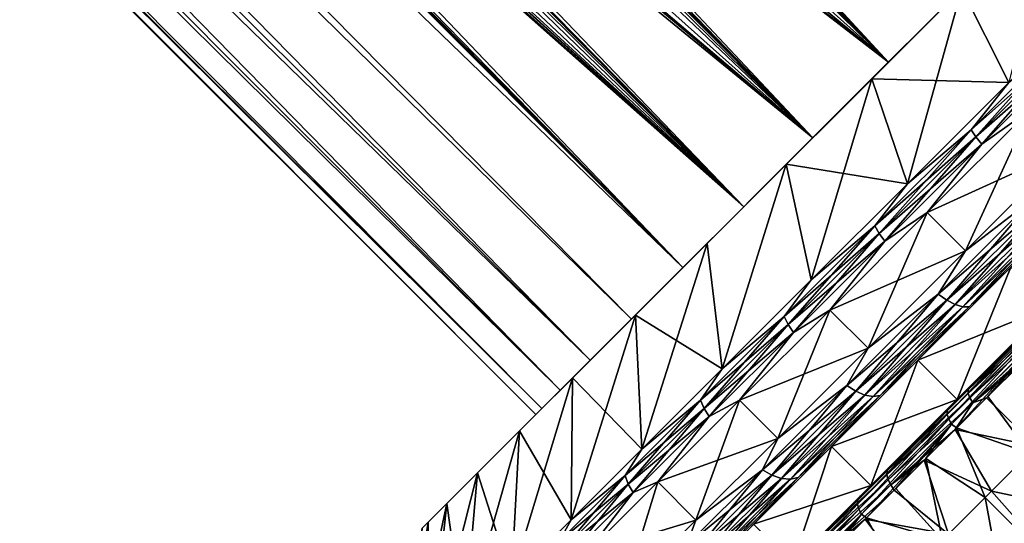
# Model space of a CAD drawing. Header units: metres. Extents: x -42 to 163, y -93 to 90.
# Tile 60 of 232: x 39.82 to 54.49, y -48.94 to -41.43. Entities that reach past the tile are written whole.
import ezdxf

# ---------------------------------------------------------------- set-up
doc = ezdxf.new("R2010")
doc.units = ezdxf.units.M
doc.layers.add('solid_500770_SW0001', color=7, linetype='CONTINUOUS')

msp = doc.modelspace()

# ---------------------------------------------------------------- linework, layer by layer
at = {"layer": 'solid_500770_SW0001'}
for points in [[(52.761547, -42.067799, -11.714679), (17.65856, -5.979468, -12.018324), (17.791296, -5.035288, -12.296576)], [(53.967102, -40.862244, -12.37532), (52.761547, -42.067799, -11.714679), (17.791296, -5.035288, -12.296576)], [(52.761547, -42.067799, -11.714679), (17.530245, -6.890572, -11.696586), (17.65856, -5.979468, -12.018324)], [(51.633751, -43.195599, -10.820447), (17.407103, -7.765442, -11.334347), (17.530245, -6.890572, -11.696586)], [(52.761547, -42.067799, -11.714679), (51.633751, -43.195599, -10.820447), (17.530245, -6.890572, -11.696586)], [(51.633751, -43.195599, -10.820447), (17.289606, -8.601012, -10.934836), (17.407103, -7.765442, -11.334347)], [(51.633751, -43.195599, -10.820447), (17.177889, -9.394261, -10.501533), (17.289606, -8.601012, -10.934836)], [(50.606339, -44.223011, -9.710581), (17.072445, -10.143663, -10.037726), (17.177889, -9.394261, -10.501533)], [(51.633751, -43.195599, -10.820447), (50.606339, -44.223011, -9.710581), (17.177889, -9.394261, -10.501533)], [(50.606339, -44.223011, -9.710581), (16.973396, -10.847627, -9.546817), (17.072445, -10.143663, -10.037726)], [(49.699722, -45.129623, -8.407207), (16.880825, -11.505233, -9.032024), (16.973396, -10.847627, -9.546817)], [(50.606339, -44.223011, -9.710581), (49.699722, -45.129623, -8.407207), (16.973396, -10.847627, -9.546817)], [(49.699722, -45.129623, -8.407207), (16.79487, -12.116113, -8.49642), (16.880825, -11.505233, -9.032024)], [(49.699722, -45.129623, -8.407207), (16.642687, -13.197508, -7.374191), (16.79487, -12.116113, -8.49642)], [(49.699657, -45.129688, 8.4071), (16.794886, -12.116011, 8.496514), (16.6427, -13.197419, 7.374295)], [(49.699657, -45.129688, 8.4071), (35.635506, -30.935335, 8.513803), (16.794886, -12.116011, 8.496514)], [(48.931927, -45.897423, -6.93625), (16.516392, -14.094997, -6.200139), (16.642687, -13.197508, -7.374191)], [(48.931873, -45.897476, 6.936131), (16.6427, -13.197419, 7.374295), (16.516403, -14.094914, 6.200261)], [(49.699722, -45.129623, -8.407207), (48.931927, -45.897423, -6.93625), (16.642687, -13.197508, -7.374191)], [(48.931873, -45.897476, 6.936131), (49.699657, -45.129688, 8.4071), (16.6427, -13.197419, 7.374295)], [(48.318233, -46.511116, -5.326939), (16.415119, -14.814549, -4.990705), (16.516392, -14.094997, -6.200139)], [(48.318192, -46.511158, 5.32681), (16.516403, -14.094914, 6.200261), (16.415131, -14.814468, 4.99086)], [(48.931927, -45.897423, -6.93625), (48.318233, -46.511116, -5.326939), (16.516392, -14.094997, -6.200139)], [(48.318192, -46.511158, 5.32681), (48.931873, -45.897476, 6.936131), (16.516403, -14.094914, 6.200261)], [(47.870903, -46.958447, -3.611315), (16.337788, -15.364034, -3.757375), (16.415119, -14.814549, -4.990705)], [(48.318192, -46.511158, 5.32681), (16.415131, -14.814468, 4.99086), (16.337799, -15.363949, 3.757596)], [(48.318233, -46.511116, -5.326939), (47.870903, -46.958447, -3.611315), (16.415119, -14.814549, -4.990705)], [(47.870903, -46.958447, -3.611315), (16.28339, -15.750718, -2.508), (16.337788, -15.364034, -3.757375)], [(47.870872, -46.958473, 3.611179), (16.337799, -15.363949, 3.757596), (16.2834, -15.750665, 2.508222)], [(47.870872, -46.958473, 3.611179), (48.318192, -46.511158, 5.32681), (16.337799, -15.363949, 3.757596)], [(47.598915, -47.230434, -1.823827), (16.251156, -15.979367, -1.252469), (16.28339, -15.750718, -2.508)], [(47.598904, -47.230446, 1.823686), (16.2834, -15.750665, 2.508222), (16.25116, -15.979352, 1.252599)], [(47.870903, -46.958447, -3.611315), (47.598915, -47.230434, -1.823827), (16.28339, -15.750718, -2.508)], [(47.598904, -47.230446, 1.823686), (47.870872, -46.958473, 3.611179), (16.2834, -15.750665, 2.508222)], [(47.598904, -47.230446, 1.823686), (16.25116, -15.979352, 1.252599), (16.240602, -16.054668)], [(47.507648, -47.321697, -0.000071), (16.240602, -16.054668), (16.251156, -15.979367, -1.252469)], [(47.598915, -47.230434, -1.823827), (47.507648, -47.321697, -0.000071), (16.251156, -15.979367, -1.252469)], [(47.507648, -47.321697, -0.000071), (47.598904, -47.230446, 1.823686), (16.240602, -16.054668)], [(49.699657, -45.129688, 8.4071), (36.563652, -31.788532, 8.574167), (35.635506, -30.935335, 8.513803)], [(50.606262, -44.223087, 9.710487), (37.063004, -32.19381, 8.648876), (36.563652, -31.788532, 8.574167)], [(49.699657, -45.129688, 8.4071), (50.606262, -44.223087, 9.710487), (36.563652, -31.788532, 8.574167)], [(50.606262, -44.223087, 9.710487), (37.591923, -32.586025, 8.755404), (37.063004, -32.19381, 8.648876)], [(50.606262, -44.223087, 9.710487), (38.152737, -32.964138, 8.894146), (37.591923, -32.586025, 8.755404)], [(62.090893, -32.738457, 13.291278), (56.514145, -38.315201, 12.94824), (51.238457, -43.590893, 13.291278)], [(62.090893, -32.738457, -13.291278), (51.238457, -43.590893, -13.291278), (56.514248, -38.315102, -12.948243)], [(62.090893, -32.738457, 13.291278), (51.238457, -43.590893, 13.291278), (52.511765, -42.317585, 14.179289)], [(62.090893, -32.738457, -13.291278), (60.817585, -34.011765, -14.179289), (51.238457, -43.590893, -13.291278)], [(62.090893, -32.738457, 13.291278), (52.511765, -42.317585, 14.179289), (60.817585, -34.011765, 14.179289)], [(50.606262, -44.223087, 9.710487), (38.300816, -33.058044, 8.934509), (38.152737, -32.964138, 8.894146)], [(50.606262, -44.223087, 9.710487), (38.747818, -33.326962, 9.064793), (38.300816, -33.058044, 8.934509)], [(50.606262, -44.223087, 9.710487), (39.378914, -33.670376, 9.267781), (38.747818, -33.326962, 9.064793)], [(50.606262, -44.223087, 9.710487), (40.042343, -33.988827, 9.499739), (39.378914, -33.670376, 9.267781)], [(50.606262, -44.223087, 9.710487), (40.735508, -34.276825, 9.757346), (40.042343, -33.988827, 9.499739)], [(60.817585, -34.011765, -14.179289), (52.511765, -42.317585, -14.179289), (51.238457, -43.590893, -13.291278)], [(60.817585, -34.011765, 14.179289), (52.511765, -42.317585, 14.179289), (53.855896, -40.97345, 14.824533)], [(60.817585, -34.011765, -14.179289), (59.47345, -35.355896, -14.824533), (52.511765, -42.317585, -14.179289)], [(51.633667, -43.195683, 10.820369), (41.215527, -34.450577, 9.942173), (40.735508, -34.276825, 9.757346)], [(50.606262, -44.223087, 9.710487), (51.633667, -43.195683, 10.820369), (40.735508, -34.276825, 9.757346)], [(51.633667, -43.195683, 10.820369), (41.448624, -34.527473, 10.033326), (41.215527, -34.450577, 9.942173)], [(51.633667, -43.195683, 10.820369), (42.174744, -34.73674, 10.320786), (41.448624, -34.527473, 10.033326)], [(51.633667, -43.195683, 10.820369), (42.903385, -34.899677, 10.612089), (42.174744, -34.73674, 10.320786)], [(51.633667, -43.195683, 10.820369), (43.62048, -35.015232, 10.897222), (42.903385, -34.899677, 10.612089)], [(52.761459, -42.06789, 11.714619), (43.816593, -35.038742, 10.974625), (43.62048, -35.015232, 10.897222)], [(51.633667, -43.195683, 10.820369), (52.761459, -42.06789, 11.714619), (43.62048, -35.015232, 10.897222)], [(52.761459, -42.06789, 11.714619), (44.321102, -35.083824, 11.171548), (43.816593, -35.038742, 10.974625)], [(52.761459, -42.06789, 11.714619), (46.265793, -35.033924, 11.886533), (45.647171, -35.089897, 11.668721)], [(52.761459, -42.06789, 11.714619), (53.967007, -40.862339, 12.375278), (46.265793, -35.033924, 11.886533)], [(52.761459, -42.06789, 11.714619), (44.998116, -35.107388, 11.429904), (44.321102, -35.083824, 11.171548)], [(52.761459, -42.06789, 11.714619), (45.647171, -35.089897, 11.668721), (44.998116, -35.107388, 11.429904)], [(59.47345, -35.355896, -14.824533), (53.855896, -40.97345, -14.824533), (52.511765, -42.317585, -14.179289)], [(50.058109, -44.77124, -12.175879), (55.226353, -39.602997, -12.78924), (56.514248, -38.315102, -12.948243)], [(51.238457, -43.590893, -13.291278), (50.058109, -44.77124, -12.175879), (56.514248, -38.315102, -12.948243)], [(51.238457, -43.590893, 13.291278), (56.514145, -38.315201, 12.94824), (55.226254, -39.603096, 12.789218)], [(50.058109, -44.77124, -12.175879), (53.967102, -40.862244, -12.37532), (55.226353, -39.602997, -12.78924)], [(51.238457, -43.590893, 13.291278), (55.226254, -39.603096, 12.789218), (53.967007, -40.862339, 12.375278)], [(54.554085, -42.368893, -16.664509), (53.855896, -40.97345, -14.824533), (55.248039, -39.58131, -15.216167)], [(50.058109, -44.77124, -12.175879), (52.761547, -42.067799, -11.714679), (53.967102, -40.862244, -12.37532)], [(50.058109, -44.77124, 12.175879), (53.967007, -40.862339, 12.375278), (52.761459, -42.06789, 11.714619)], [(51.238457, -43.590893, 13.291278), (53.967007, -40.862339, 12.375278), (50.058109, -44.77124, 12.175879)], [(54.554085, -42.368893, 16.664509), (56.119164, -40.803814, 17.104773), (53.855896, -40.97345, 14.824533)], [(54.554085, -42.368893, 16.664509), (53.855896, -40.97345, 14.824533), (52.511765, -42.317585, 14.179289)], [(53.04303, -43.879948, -15.939111), (52.511765, -42.317585, -14.179289), (53.855896, -40.97345, -14.824533)], [(54.554085, -42.368893, -16.664509), (53.04303, -43.879948, -15.939111), (53.855896, -40.97345, -14.824533)], [(53.991512, -43.077091, 16.508127), (55.484432, -41.584167, 17.05022), (54.554085, -42.368893, 16.664509)], [(55.484432, -41.584167, -17.05022), (53.991512, -43.077091, -16.508127), (54.554085, -42.368893, -16.664509)], [(55.561874, -41.682705, 17.128424), (55.484432, -41.584167, 17.05022), (53.991512, -43.077091, 16.508127)], [(54.062103, -43.182476, -16.583845), (53.991512, -43.077091, -16.508127), (55.484432, -41.584167, -17.05022)], [(55.561874, -41.682705, -17.128424), (54.062103, -43.182476, -16.583845), (55.484432, -41.584167, -17.05022)], [(54.062103, -43.182476, 16.583845), (55.561874, -41.682705, 17.128424), (53.991512, -43.077091, 16.508127)], [(55.653748, -41.787685, 17.177008), (55.561874, -41.682705, 17.128424), (54.062103, -43.182476, 16.583845)], [(54.149723, -43.291714, -16.630884), (54.062103, -43.182476, -16.583845), (55.561874, -41.682705, -17.128424)], [(54.149723, -43.291714, 16.630884), (55.653748, -41.787685, 17.177008), (54.062103, -43.182476, 16.583845)], [(55.653748, -41.787685, -17.177008), (54.149723, -43.291714, -16.630884), (55.561874, -41.682705, -17.128424)], [(54.149723, -43.291714, 16.630884), (54.871033, -42.77776, 16.907084), (55.653748, -41.787685, 17.177008)], [(55.653748, -41.787685, -17.177008), (54.871033, -42.77776, -16.907084), (54.149723, -43.291714, -16.630884)], [(48.990959, -45.83839, -10.852355), (51.633751, -43.195599, -10.820447), (52.761547, -42.067799, -11.714679)], [(50.058109, -44.77124, -12.175879), (48.990959, -45.83839, -10.852355), (52.761547, -42.067799, -11.714679)], [(48.990959, -45.83839, 10.852355), (52.761459, -42.06789, 11.714619), (51.633667, -43.195683, 10.820369)], [(50.058109, -44.77124, 12.175879), (52.761459, -42.06789, 11.714619), (48.990959, -45.83839, 10.852355)], [(53.04303, -43.879948, 15.939111), (52.511765, -42.317585, 14.179289), (51.238457, -43.590893, 13.291278)], [(51.611855, -45.311123, -14.940989), (51.238457, -43.590893, -13.291278), (52.511765, -42.317585, -14.179289)], [(53.04303, -43.879948, -15.939111), (51.611855, -45.311123, -14.940989), (52.511765, -42.317585, -14.179289)], [(53.04303, -43.879948, 15.939111), (54.554085, -42.368893, 16.664509), (52.511765, -42.317585, 14.179289)], [(53.991512, -43.077091, 16.508127), (54.554085, -42.368893, 16.664509), (53.04303, -43.879948, 15.939111)], [(53.991512, -43.077091, -16.508127), (53.04303, -43.879948, -15.939111), (54.554085, -42.368893, -16.664509)], [(55.441628, -43.348354, 16.907084), (54.871033, -42.77776, 16.907084), (53.337982, -44.31081, 16.171125)], [(54.149723, -43.291714, 16.630884), (53.337982, -44.31081, 16.171125), (54.871033, -42.77776, 16.907084)], [(53.908577, -44.881405, -16.171125), (53.337982, -44.31081, -16.171125), (54.871033, -42.77776, -16.907084)], [(54.149723, -43.291714, -16.630884), (54.871033, -42.77776, -16.907084), (53.337982, -44.31081, -16.171125)], [(55.441628, -43.348354, -16.907084), (53.908577, -44.881405, -16.171125), (54.871033, -42.77776, -16.907084)], [(52.558403, -44.510201, 15.705692), (53.991512, -43.077091, 16.508127), (53.04303, -43.879948, 15.939111)], [(53.991512, -43.077091, -16.508127), (52.558403, -44.510201, -15.705692), (53.04303, -43.879948, -15.939111)], [(54.062103, -43.182476, 16.583845), (53.991512, -43.077091, 16.508127), (52.558403, -44.510201, 15.705692)], [(52.622421, -44.622158, -15.777728), (52.558403, -44.510201, -15.705692), (53.991512, -43.077091, -16.508127)], [(54.062103, -43.182476, -16.583845), (52.622421, -44.622158, -15.777728), (53.991512, -43.077091, -16.508127)], [(48.054974, -46.774376, -9.343008), (50.606339, -44.223011, -9.710581), (51.633751, -43.195599, -10.820447)], [(48.990959, -45.83839, -10.852355), (48.054974, -46.774376, -9.343008), (51.633751, -43.195599, -10.820447)], [(48.990959, -45.83839, 10.852355), (51.633667, -43.195683, 10.820369), (50.606262, -44.223087, 9.710487)], [(52.622421, -44.622158, 15.777728), (54.062103, -43.182476, 16.583845), (52.558403, -44.510201, 15.705692)], [(54.149723, -43.291714, 16.630884), (54.062103, -43.182476, 16.583845), (52.622421, -44.622158, 15.777728)], [(52.705959, -44.735477, -15.822482), (52.622421, -44.622158, -15.777728), (54.062103, -43.182476, -16.583845)], [(54.149723, -43.291714, -16.630884), (52.705959, -44.735477, -15.822482), (54.062103, -43.182476, -16.583845)], [(52.705959, -44.735477, 15.822482), (54.149723, -43.291714, 16.630884), (52.622421, -44.622158, 15.777728)], [(52.705959, -44.735477, 15.822482), (53.337982, -44.31081, 16.171125), (54.149723, -43.291714, 16.630884)], [(54.149723, -43.291714, -16.630884), (53.337982, -44.31081, -16.171125), (52.705959, -44.735477, -15.822482)], [(53.908577, -44.881405, 16.171125), (55.441628, -43.348354, 16.907084), (53.337982, -44.31081, 16.171125)], [(54.94363, -44.08334, 16.625921), (55.441628, -43.348354, 16.907084), (53.908577, -44.881405, 16.171125)], [(54.94363, -44.08334, -16.625921), (53.908577, -44.881405, -16.171125), (55.441628, -43.348354, -16.907084)], [(50.285046, -46.637932, 13.687224), (51.238457, -43.590893, 13.291278), (50.058109, -44.77124, 12.175879)], [(50.285046, -46.637932, -13.687224), (50.058109, -44.77124, -12.175879), (51.238457, -43.590893, -13.291278)], [(50.285046, -46.637932, 13.687224), (51.611855, -45.311123, 14.940989), (51.238457, -43.590893, 13.291278)], [(51.611855, -45.311123, -14.940989), (50.285046, -46.637932, -13.687224), (51.238457, -43.590893, -13.291278)], [(51.611855, -45.311123, 14.940989), (53.04303, -43.879948, 15.939111), (51.238457, -43.590893, 13.291278)], [(52.558403, -44.510201, 15.705692), (53.04303, -43.879948, 15.939111), (51.611855, -45.311123, 14.940989)], [(52.558403, -44.510201, -15.705692), (51.611855, -45.311123, -14.940989), (53.04303, -43.879948, -15.939111)], [(53.500298, -45.526672, 15.81776), (54.94363, -44.08334, 16.625921), (53.908577, -44.881405, 16.171125)], [(54.94363, -44.08334, -16.625921), (53.500298, -45.526672, -15.81776), (53.908577, -44.881405, -16.171125)], [(55.068806, -44.180172, 16.56424), (54.94363, -44.08334, 16.625921), (53.500298, -45.526672, 15.81776)], [(53.630825, -45.618153, -15.759075), (53.500298, -45.526672, -15.81776), (54.94363, -44.08334, -16.625921)], [(55.068806, -44.180172, -16.56424), (53.630825, -45.618153, -15.759075), (54.94363, -44.08334, -16.625921)], [(48.054974, -46.774376, -9.343008), (49.699722, -45.129623, -8.407207), (50.606339, -44.223011, -9.710581)], [(48.054974, -46.774376, 9.343008), (50.606262, -44.223087, 9.710487), (49.699657, -45.129688, 8.4071)], [(48.990959, -45.83839, 10.852355), (50.606262, -44.223087, 9.710487), (48.054974, -46.774376, 9.343008)], [(53.630825, -45.618153, 15.759075), (55.068806, -44.180172, 16.56424), (53.500298, -45.526672, 15.81776)], [(55.186714, -44.25293, 16.465984), (55.068806, -44.180172, 16.56424), (53.630825, -45.618153, 15.759075)], [(53.757263, -45.682381, -15.665597), (53.630825, -45.618153, -15.759075), (55.068806, -44.180172, -16.56424)], [(53.757263, -45.682381, 15.665597), (55.186714, -44.25293, 16.465984), (53.630825, -45.618153, 15.759075)], [(55.186714, -44.25293, -16.465984), (53.757263, -45.682381, -15.665597), (55.068806, -44.180172, -16.56424)], [(55.289303, -44.296646, 16.337864), (55.186714, -44.25293, 16.465984), (53.757263, -45.682381, 15.665597)], [(53.870975, -45.714973, -15.543705), (53.757263, -45.682381, -15.665597), (55.186714, -44.25293, -16.465984)], [(53.870975, -45.714973, 15.543705), (55.289303, -44.296646, 16.337864), (53.757263, -45.682381, 15.665597)], [(55.289303, -44.296646, -16.337864), (53.870975, -45.714973, -15.543705), (55.186714, -44.25293, -16.465984)], [(55.369564, -44.308334, 16.188629), (55.289303, -44.296646, 16.337864), (53.870975, -45.714973, 15.543705)], [(53.964191, -45.713707, -15.401724), (53.870975, -45.714973, -15.543705), (55.289303, -44.296646, -16.337864)], [(55.369564, -44.308334, -16.188629), (53.964191, -45.713707, -15.401724), (55.289303, -44.296646, -16.337864)], [(53.908577, -44.881405, 16.171125), (53.337982, -44.31081, 16.171125), (51.885975, -45.762817, 15.158476)], [(52.705959, -44.735477, 15.822482), (51.885975, -45.762817, 15.158476), (53.337982, -44.31081, 16.171125)], [(52.45657, -46.333412, -15.158476), (51.885975, -45.762817, -15.158476), (53.337982, -44.31081, -16.171125)], [(52.705959, -44.735477, -15.822482), (53.337982, -44.31081, -16.171125), (51.885975, -45.762817, -15.158476)], [(53.908577, -44.881405, -16.171125), (52.45657, -46.333412, -15.158476), (53.337982, -44.31081, -16.171125)], [(53.964191, -45.713707, 15.401724), (55.369564, -44.308334, 16.188629), (53.870975, -45.714973, 15.543705)], [(55.369564, -44.308334, -16.188629), (54.543182, -45.166039, -15.570072), (53.964191, -45.713707, -15.401724)], [(53.964191, -45.713707, 15.401724), (54.543182, -45.166039, 15.570072), (55.369564, -44.308334, 16.188629)], [(51.20771, -45.860893, 14.655568), (52.558403, -44.510201, 15.705692), (51.611855, -45.311123, 14.940989)], [(52.558403, -44.510201, -15.705692), (51.20771, -45.860893, -14.655568), (51.611855, -45.311123, -14.940989)], [(52.622421, -44.622158, 15.777728), (52.558403, -44.510201, 15.705692), (51.20771, -45.860893, 14.655568)], [(51.265533, -45.979046, -14.722788), (51.20771, -45.860893, -14.655568), (52.558403, -44.510201, -15.705692)], [(52.622421, -44.622158, -15.777728), (51.265533, -45.979046, -14.722788), (52.558403, -44.510201, -15.705692)], [(51.265533, -45.979046, 14.722788), (52.622421, -44.622158, 15.777728), (51.20771, -45.860893, 14.655568)], [(52.705959, -44.735477, 15.822482), (52.622421, -44.622158, 15.777728), (51.265533, -45.979046, 14.722788)], [(51.345222, -46.096214, -14.764548), (51.265533, -45.979046, -14.722788), (52.622421, -44.622158, -15.777728)], [(51.345222, -46.096214, 14.764548), (52.705959, -44.735477, 15.822482), (51.265533, -45.979046, 14.722788)], [(52.705959, -44.735477, -15.822482), (51.345222, -46.096214, -14.764548), (52.622421, -44.622158, -15.777728)], [(51.345222, -46.096214, 14.764548), (51.885975, -45.762817, 15.158476), (52.705959, -44.735477, 15.822482)], [(52.705959, -44.735477, -15.822482), (51.885975, -45.762817, -15.158476), (51.345222, -46.096214, -14.764548)], [(50.285046, -46.637932, 13.687224), (50.058109, -44.77124, 12.175879), (48.990959, -45.83839, 10.852355)], [(49.085304, -47.837673, -12.199267), (48.990959, -45.83839, -10.852355), (50.058109, -44.77124, -12.175879)], [(50.285046, -46.637932, -13.687224), (49.085304, -47.837673, -12.199267), (50.058109, -44.77124, -12.175879)], [(52.45657, -46.333412, 15.158476), (53.908577, -44.881405, 16.171125), (51.885975, -45.762817, 15.158476)], [(53.500298, -45.526672, 15.81776), (53.908577, -44.881405, 16.171125), (52.45657, -46.333412, 15.158476)], [(53.500298, -45.526672, -15.81776), (52.45657, -46.333412, -15.158476), (53.908577, -44.881405, -16.171125)], [(47.266247, -47.563103, -7.673648), (48.931927, -45.897423, -6.93625), (49.699722, -45.129623, -8.407207)], [(48.054974, -46.774376, -9.343008), (47.266247, -47.563103, -7.673648), (49.699722, -45.129623, -8.407207)], [(47.266247, -47.563103, 7.673648), (49.699657, -45.129688, 8.4071), (48.931873, -45.897476, 6.936131)], [(48.054974, -46.774376, 9.343008), (49.699657, -45.129688, 8.4071), (47.266247, -47.563103, 7.673648)], [(53.144897, -46.564323, 14.594649), (53.198425, -46.510799, 14.466882), (54.584267, -45.124954, 15.433405)], [(54.543182, -45.166039, 15.570072), (53.144897, -46.564323, 14.594649), (54.584267, -45.124954, 15.433405)], [(54.584267, -45.124954, -15.433405), (53.144897, -46.564323, -14.594649), (54.543182, -45.166039, -15.570072)], [(54.584267, -45.124954, -15.433405), (53.198425, -46.510799, -14.466882), (53.144897, -46.564323, -14.594649)], [(53.964191, -45.713707, -15.401724), (54.543182, -45.166039, -15.570072), (53.144897, -46.564323, -14.594649)], [(53.964191, -45.713707, 15.401724), (53.144897, -46.564323, 14.594649), (54.543182, -45.166039, 15.570072)], [(54.584267, -45.124954, 15.433405), (53.198425, -46.510799, 14.466882), (55.168552, -45.709389, 15.433358)], [(54.584267, -45.124954, -15.433405), (53.78286, -47.095081, -14.466948), (53.198425, -46.510799, -14.466882)], [(54.584267, -45.124954, -15.433405), (55.168552, -45.709389, -15.433358), (53.78286, -47.095081, -14.466948)], [(51.20771, -45.860893, 14.655568), (51.611855, -45.311123, 14.940989), (50.285046, -46.637932, 13.687224)], [(51.20771, -45.860893, -14.655568), (50.285046, -46.637932, -13.687224), (51.611855, -45.311123, -14.940989)], [(52.139965, -46.887005, 14.760142), (53.500298, -45.526672, 15.81776), (52.45657, -46.333412, 15.158476)], [(53.500298, -45.526672, -15.81776), (52.139965, -46.887005, -14.760142), (52.45657, -46.333412, -15.158476)], [(53.630825, -45.618153, 15.759075), (53.500298, -45.526672, 15.81776), (52.139965, -46.887005, 14.760142)], [(52.275543, -46.973434, -14.705382), (52.139965, -46.887005, -14.760142), (53.500298, -45.526672, -15.81776)], [(52.275543, -46.973434, 14.705382), (53.630825, -45.618153, 15.759075), (52.139965, -46.887005, 14.760142)], [(53.630825, -45.618153, -15.759075), (52.275543, -46.973434, -14.705382), (53.500298, -45.526672, -15.81776)], [(53.757263, -45.682381, 15.665597), (53.630825, -45.618153, 15.759075), (52.275543, -46.973434, 14.705382)], [(52.410019, -47.029625, -14.618154), (52.275543, -46.973434, -14.705382), (53.630825, -45.618153, -15.759075)], [(53.757263, -45.682381, -15.665597), (52.410019, -47.029625, -14.618154), (53.630825, -45.618153, -15.759075)], [(52.45657, -46.333412, 15.158476), (51.885975, -45.762817, 15.158476), (50.539852, -47.10894, 13.88646)], [(51.345222, -46.096214, 14.764548), (50.539852, -47.10894, 13.88646), (51.885975, -45.762817, 15.158476)], [(51.110447, -47.679535, -13.88646), (50.539852, -47.10894, -13.88646), (51.885975, -45.762817, -15.158476)], [(51.345222, -46.096214, -14.764548), (51.885975, -45.762817, -15.158476), (50.539852, -47.10894, -13.88646)], [(52.45657, -46.333412, -15.158476), (51.110447, -47.679535, -13.88646), (51.885975, -45.762817, -15.158476)], [(52.410019, -47.029625, 14.618154), (53.757263, -45.682381, 15.665597), (52.275543, -46.973434, 14.705382)], [(53.870975, -45.714973, 15.543705), (53.757263, -45.682381, 15.665597), (52.410019, -47.029625, 14.618154)], [(52.53421, -47.051735, -14.504412), (52.410019, -47.029625, -14.618154), (53.757263, -45.682381, -15.665597)], [(52.53421, -47.051735, 14.504412), (53.870975, -45.714973, 15.543705), (52.410019, -47.029625, 14.618154)], [(53.870975, -45.714973, -15.543705), (52.53421, -47.051735, -14.504412), (53.757263, -45.682381, -15.665597)], [(53.964191, -45.713707, 15.401724), (53.870975, -45.714973, 15.543705), (52.53421, -47.051735, 14.504412)], [(52.639641, -47.038258, 14.371924), (53.964191, -45.713707, 15.401724), (52.53421, -47.051735, 14.504412)], [(52.639641, -47.038258, -14.371924), (52.53421, -47.051735, -14.504412), (53.870975, -45.714973, -15.543705)], [(53.964191, -45.713707, -15.401724), (53.144897, -46.564323, -14.594649), (52.639641, -47.038258, -14.371924)], [(52.639641, -47.038258, 14.371924), (53.144897, -46.564323, 14.594649), (53.964191, -45.713707, 15.401724)], [(53.964191, -45.713707, -15.401724), (52.639641, -47.038258, -14.371924), (53.870975, -45.714973, -15.543705)], [(53.198425, -46.510799, 14.466882), (53.78286, -47.095081, 14.466948), (55.168552, -45.709389, 15.433358)], [(53.78286, -47.095081, -14.466948), (55.168552, -45.709389, -15.433358), (55.078083, -45.799858, -16.458595)], [(55.168552, -45.709389, 15.433358), (53.78286, -47.095081, 14.466948), (54.580368, -46.297573, 16.162365)], [(54.580368, -46.297573, 16.162365), (53.948292, -46.950233, 15.826936), (55.226227, -45.672268, 16.632439)], [(55.234688, -45.722458, 16.709995), (55.226227, -45.672268, 16.632439), (53.948292, -46.950233, 15.826936)], [(53.950832, -47.006447, 15.90079), (55.234688, -45.722458, 16.709995), (53.948292, -46.950233, 15.826936)], [(55.263844, -45.784859, 16.771784), (55.234688, -45.722458, 16.709995), (53.950832, -47.006447, 15.90079)], [(46.638424, -48.190922, -5.873178), (48.318233, -46.511116, -5.326939), (48.931927, -45.897423, -6.93625)], [(47.266247, -47.563103, -7.673648), (46.638424, -48.190922, -5.873178), (48.931927, -45.897423, -6.93625)], [(46.638424, -48.190922, 5.873178), (48.931873, -45.897476, 6.936131), (48.318192, -46.511158, 5.32681)], [(47.266247, -47.563103, 7.673648), (48.931873, -45.897476, 6.936131), (46.638424, -48.190922, 5.873178)], [(48.033157, -48.889816, -10.502577), (48.054974, -46.774376, -9.343008), (48.990959, -45.83839, -10.852355)], [(49.085304, -47.837673, -12.199267), (48.033157, -48.889816, -10.502577), (48.990959, -45.83839, -10.852355)], [(49.085304, -47.837673, 12.199267), (48.990959, -45.83839, 10.852355), (48.054974, -46.774376, 9.343008)], [(49.085304, -47.837673, 12.199267), (50.285046, -46.637932, 13.687224), (48.990959, -45.83839, 10.852355)], [(49.960732, -47.107868, 13.374317), (51.20771, -45.860893, 14.655568), (50.285046, -46.637932, 13.687224)], [(51.20771, -45.860893, -14.655568), (49.960732, -47.107868, -13.374317), (50.285046, -46.637932, -13.687224)], [(51.265533, -45.979046, 14.722788), (51.20771, -45.860893, 14.655568), (49.960732, -47.107868, 13.374317)], [(50.012836, -47.231743, -13.43566), (49.960732, -47.107868, -13.374317), (51.20771, -45.860893, -14.655568)], [(51.265533, -45.979046, -14.722788), (50.012836, -47.231743, -13.43566), (51.20771, -45.860893, -14.655568)], [(53.665077, -47.212864, -15.518497), (55.060196, -45.838318, -16.540968), (53.634388, -47.264175, -15.590927)], [(53.635498, -47.321804, -15.66365), (53.634388, -47.264175, -15.590927), (55.060196, -45.838318, -16.540968)], [(55.067902, -45.889263, -16.618082), (53.635498, -47.321804, -15.66365), (55.060196, -45.838318, -16.540968)], [(53.658848, -47.390179, -15.721607), (53.635498, -47.321804, -15.66365), (55.067902, -45.889263, -16.618082)], [(55.096466, -45.952286, -16.679543), (53.658848, -47.390179, -15.721607), (55.067902, -45.889263, -16.618082)], [(53.665077, -47.212864, -15.518497), (55.078083, -45.799858, -16.458595), (55.060196, -45.838318, -16.540968)], [(53.78286, -47.095081, -14.466948), (55.078083, -45.799858, -16.458595), (53.665077, -47.212864, -15.518497)], [(53.975311, -47.073669, 15.9596), (55.263844, -45.784859, 16.771784), (53.950832, -47.006447, 15.90079)], [(55.311031, -45.853767, 16.812157), (55.263844, -45.784859, 16.771784), (53.975311, -47.073669, 15.9596)], [(54.019493, -47.145748, 15.997984), (55.311031, -45.853767, 16.812157), (53.975311, -47.073669, 15.9596)], [(54.019493, -47.145748, 15.997984), (55.191002, -46.102558, 16.727774), (55.311031, -45.853767, 16.812157)], [(50.012836, -47.231743, 13.43566), (51.265533, -45.979046, 14.722788), (49.960732, -47.107868, 13.374317)], [(51.345222, -46.096214, 14.764548), (51.265533, -45.979046, 14.722788), (50.012836, -47.231743, 13.43566)], [(50.08897, -47.352463, -13.47377), (50.012836, -47.231743, -13.43566), (51.265533, -45.979046, -14.722788)], [(51.345222, -46.096214, -14.764548), (50.08897, -47.352463, -13.47377), (51.265533, -45.979046, -14.722788)], [(53.702309, -47.463001, -15.759431), (53.658848, -47.390179, -15.721607), (55.096466, -45.952286, -16.679543)], [(55.143284, -46.021599, -16.719696), (53.702309, -47.463001, -15.759431), (55.096466, -45.952286, -16.679543)], [(55.143284, -46.021599, -16.719696), (53.774731, -47.519348, -15.784119), (53.702309, -47.463001, -15.759431)], [(55.143284, -46.021599, -16.719696), (54.243076, -47.050907, -16.129974), (53.774731, -47.519348, -15.784119)], [(55.143284, -46.021599, -16.719696), (54.721031, -46.572773, -16.447771), (54.243076, -47.050907, -16.129974)], [(50.08897, -47.352463, 13.47377), (51.345222, -46.096214, 14.764548), (50.012836, -47.231743, 13.43566)], [(50.08897, -47.352463, 13.47377), (50.539852, -47.10894, 13.88646), (51.345222, -46.096214, 14.764548)], [(51.345222, -46.096214, -14.764548), (50.539852, -47.10894, -13.88646), (50.08897, -47.352463, -13.47377)], [(54.019493, -47.145748, 15.997984), (54.702164, -46.591663, 16.435465), (55.191002, -46.102558, 16.727774)], [(51.110447, -47.679535, 13.88646), (52.45657, -46.333412, 15.158476), (50.539852, -47.10894, 13.88646)], [(52.139965, -46.887005, 14.760142), (52.45657, -46.333412, 15.158476), (51.110447, -47.679535, 13.88646)], [(52.139965, -46.887005, -14.760142), (51.110447, -47.679535, -13.88646), (52.45657, -46.333412, -15.158476)], [(54.580368, -46.297573, 16.162365), (53.196121, -47.681816, 15.135969), (53.948292, -46.950233, 15.826936)], [(53.78286, -47.095081, 14.466948), (53.196121, -47.681816, 15.135969), (54.580368, -46.297573, 16.162365)], [(46.182148, -48.647202, -3.972257), (47.870903, -46.958447, -3.611315), (48.318233, -46.511116, -5.326939)], [(46.638424, -48.190922, -5.873178), (46.182148, -48.647202, -3.972257), (48.318233, -46.511116, -5.326939)], [(46.182148, -48.647202, 3.972257), (48.318192, -46.511158, 5.32681), (47.870872, -46.958473, 3.611179)], [(46.638424, -48.190922, 5.873178), (48.318192, -46.511158, 5.32681), (46.182148, -48.647202, 3.972257)], [(49.960732, -47.107868, 13.374317), (50.285046, -46.637932, 13.687224), (49.085304, -47.837673, 12.199267)], [(49.960732, -47.107868, -13.374317), (49.085304, -47.837673, -12.199267), (50.285046, -46.637932, -13.687224)], [(51.848675, -47.86055, 13.369473), (51.913811, -47.795414, 13.252972), (53.198425, -46.510799, 14.466882)], [(53.144897, -46.564323, 14.594649), (51.848675, -47.86055, 13.369473), (53.198425, -46.510799, 14.466882)], [(53.198425, -46.510799, -14.466882), (51.848675, -47.86055, -13.369473), (53.144897, -46.564323, -14.594649)], [(53.198425, -46.510799, -14.466882), (51.913811, -47.795414, -13.252972), (51.848675, -47.86055, -13.369473)], [(52.639641, -47.038258, -14.371924), (53.144897, -46.564323, -14.594649), (51.848675, -47.86055, -13.369473)], [(52.639641, -47.038258, 14.371924), (51.848675, -47.86055, 13.369473), (53.144897, -46.564323, 14.594649)], [(53.198425, -46.510799, 14.466882), (51.913811, -47.795414, 13.252972), (53.78286, -47.095081, 14.466948)], [(53.198425, -46.510799, -14.466882), (52.498127, -48.379814, -13.252935), (51.913811, -47.795414, -13.252972)], [(53.198425, -46.510799, -14.466882), (53.78286, -47.095081, -14.466948), (52.498127, -48.379814, -13.252935)], [(54.019493, -47.145748, 15.997984), (54.22213, -47.071869, 16.114691), (54.702164, -46.591663, 16.435465)], [(54.961391, -47.797745, 16.164915), (54.702164, -46.591663, 16.435465), (54.22213, -47.071869, 16.114691)], [(54.862823, -47.896328, -16.095432), (54.243076, -47.050907, -16.129974), (54.721031, -46.572773, -16.447771)], [(47.146614, -49.776363, -8.626184), (47.266247, -47.563103, -7.673648), (48.054974, -46.774376, -9.343008)], [(48.033157, -48.889816, -10.502577), (47.146614, -49.776363, -8.626184), (48.054974, -46.774376, -9.343008)], [(48.033157, -48.889816, 10.502577), (48.054974, -46.774376, 9.343008), (47.266247, -47.563103, 7.673648)], [(48.033157, -48.889816, 10.502577), (49.085304, -47.837673, 12.199267), (48.054974, -46.774376, 9.343008)], [(50.88409, -48.142879, 13.469748), (52.139965, -46.887005, 14.760142), (51.110447, -47.679535, 13.88646)], [(52.139965, -46.887005, -14.760142), (50.88409, -48.142879, -13.469748), (51.110447, -47.679535, -13.88646)], [(52.275543, -46.973434, 14.705382), (52.139965, -46.887005, 14.760142), (50.88409, -48.142879, 13.469748)], [(51.024326, -48.224651, -13.419776), (50.88409, -48.142879, -13.469748), (52.139965, -46.887005, -14.760142)], [(52.275543, -46.973434, -14.705382), (51.024326, -48.224651, -13.419776), (52.139965, -46.887005, -14.760142)], [(45.905197, -48.924152, -2.00325), (47.598915, -47.230434, -1.823827), (47.870903, -46.958447, -3.611315)], [(46.182148, -48.647202, -3.972257), (45.905197, -48.924152, -2.00325), (47.870903, -46.958447, -3.611315)], [(45.905197, -48.924152, 2.00325), (47.870872, -46.958473, 3.611179), (47.598904, -47.230446, 1.823686)], [(46.182148, -48.647202, 3.972257), (47.870872, -46.958473, 3.611179), (45.905197, -48.924152, 2.00325)], [(51.024326, -48.224651, 13.419776), (52.275543, -46.973434, 14.705382), (50.88409, -48.142879, 13.469748)], [(52.410019, -47.029625, 14.618154), (52.275543, -46.973434, 14.705382), (51.024326, -48.224651, 13.419776)], [(51.166225, -48.273418, -13.340173), (51.024326, -48.224651, -13.419776), (52.275543, -46.973434, -14.705382)], [(51.166225, -48.273418, 13.340173), (52.410019, -47.029625, 14.618154), (51.024326, -48.224651, 13.419776)], [(52.410019, -47.029625, -14.618154), (51.166225, -48.273418, -13.340173), (52.275543, -46.973434, -14.705382)], [(52.53421, -47.051735, 14.504412), (52.410019, -47.029625, 14.618154), (51.166225, -48.273418, 13.340173)], [(51.300095, -48.285851, -13.236375), (51.166225, -48.273418, -13.340173), (52.410019, -47.029625, -14.618154)], [(51.300095, -48.285851, 13.236375), (52.53421, -47.051735, 14.504412), (51.166225, -48.273418, 13.340173)], [(52.53421, -47.051735, -14.504412), (51.300095, -48.285851, -13.236375), (52.410019, -47.029625, -14.618154)], [(52.639641, -47.038258, 14.371924), (52.53421, -47.051735, 14.504412), (51.300095, -48.285851, 13.236375)], [(51.416798, -48.261101, 13.11547), (52.639641, -47.038258, 14.371924), (51.300095, -48.285851, 13.236375)], [(51.416798, -48.261101, -13.11547), (51.300095, -48.285851, -13.236375), (52.53421, -47.051735, -14.504412)], [(52.639641, -47.038258, -14.371924), (51.848675, -47.86055, -13.369473), (51.416798, -48.261101, -13.11547)], [(51.416798, -48.261101, 13.11547), (51.848675, -47.86055, 13.369473), (52.639641, -47.038258, 14.371924)], [(52.639641, -47.038258, -14.371924), (51.416798, -48.261101, -13.11547), (52.53421, -47.051735, -14.504412)], [(52.736702, -48.220566, 14.893881), (53.950832, -47.006447, 15.90079), (52.739799, -48.158722, 14.824701)], [(53.975311, -47.073669, 15.9596), (53.950832, -47.006447, 15.90079), (52.736702, -48.220566, 14.893881)], [(52.756687, -48.292267, 14.948969), (53.975311, -47.073669, 15.9596), (52.736702, -48.220566, 14.893881)], [(53.196121, -47.681816, 15.135969), (52.739799, -48.158722, 14.824701), (53.948292, -46.950233, 15.826936)], [(53.950832, -47.006447, 15.90079), (53.948292, -46.950233, 15.826936), (52.739799, -48.158722, 14.824701)], [(54.019493, -47.145748, 15.997984), (53.975311, -47.073669, 15.9596), (52.756687, -48.292267, 14.948969)], [(54.961391, -47.797745, 16.164915), (54.22213, -47.071869, 16.114691), (53.752453, -47.54163, 15.766533)], [(54.019493, -47.145748, 15.997984), (53.752453, -47.54163, 15.766533), (54.22213, -47.071869, 16.114691)], [(54.862823, -47.896328, -16.095432), (53.774731, -47.519348, -15.784119), (54.243076, -47.050907, -16.129974)], [(45.812351, -49.016994), (47.507648, -47.321697, -0.000071), (47.598915, -47.230434, -1.823827)], [(45.905197, -48.924152, -2.00325), (45.812351, -49.016994), (47.598915, -47.230434, -1.823827)], [(45.812351, -49.016994), (47.598904, -47.230446, 1.823686), (47.507648, -47.321697, -0.000071)], [(45.905197, -48.924152, 2.00325), (47.598904, -47.230446, 1.823686), (45.812351, -49.016994)], [(48.837139, -48.231464, 11.882145), (49.960732, -47.107868, 13.374317), (49.085304, -47.837673, 12.199267)], [(49.960732, -47.107868, -13.374317), (48.837139, -48.231464, -11.882145), (49.085304, -47.837673, -12.199267)], [(50.012836, -47.231743, 13.43566), (49.960732, -47.107868, 13.374317), (48.837139, -48.231464, 11.882145)], [(48.88409, -48.360489, -11.936644), (48.837139, -48.231464, -11.882145), (49.960732, -47.107868, -13.374317)], [(48.88409, -48.360489, 11.936644), (50.012836, -47.231743, 13.43566), (48.837139, -48.231464, 11.882145)], [(50.012836, -47.231743, -13.43566), (48.88409, -48.360489, -11.936644), (49.960732, -47.107868, -13.374317)], [(50.08897, -47.352463, 13.47377), (50.012836, -47.231743, 13.43566), (48.88409, -48.360489, 11.936644)], [(48.957024, -48.484413, -11.970502), (48.88409, -48.360489, -11.936644), (50.012836, -47.231743, -13.43566)], [(50.08897, -47.352463, -13.47377), (48.957024, -48.484413, -11.970502), (50.012836, -47.231743, -13.43566)], [(51.110447, -47.679535, 13.88646), (50.539852, -47.10894, 13.88646), (49.322647, -48.326145, 12.376843)], [(50.08897, -47.352463, 13.47377), (49.322647, -48.326145, 12.376843), (50.539852, -47.10894, 13.88646)], [(49.893242, -48.89674, -12.376843), (49.322647, -48.326145, -12.376843), (50.539852, -47.10894, -13.88646)], [(50.08897, -47.352463, -13.47377), (50.539852, -47.10894, -13.88646), (49.322647, -48.326145, -12.376843)], [(51.110447, -47.679535, -13.88646), (49.893242, -48.89674, -12.376843), (50.539852, -47.10894, -13.88646)], [(51.913811, -47.795414, 13.252972), (52.498127, -48.379814, 13.252935), (53.78286, -47.095081, 14.466948)], [(52.345474, -48.532467, -14.336332), (53.665077, -47.212864, -15.518497), (53.634388, -47.264175, -15.590927)], [(52.498127, -48.379814, -13.252935), (53.665077, -47.212864, -15.518497), (52.345474, -48.532467, -14.336332)], [(52.498127, -48.379814, -13.252935), (53.78286, -47.095081, -14.466948), (53.665077, -47.212864, -15.518497)], [(53.78286, -47.095081, 14.466948), (52.498127, -48.379814, 13.252935), (53.196121, -47.681816, 15.135969)], [(52.797932, -48.367268, 14.984926), (54.019493, -47.145748, 15.997984), (52.756687, -48.292267, 14.948969)], [(52.797932, -48.367268, 14.984926), (53.752453, -47.54163, 15.766533), (54.019493, -47.145748, 15.997984)], [(48.957024, -48.484413, 11.970502), (50.08897, -47.352463, 13.47377), (48.88409, -48.360489, 11.936644)], [(48.957024, -48.484413, 11.970502), (49.322647, -48.326145, 12.376843), (50.08897, -47.352463, 13.47377)], [(50.08897, -47.352463, -13.47377), (49.322647, -48.326145, -12.376843), (48.957024, -48.484413, -11.970502)], [(52.29969, -48.657555, -14.463996), (52.304768, -48.593792, -14.396865), (53.634388, -47.264175, -15.590927)], [(53.635498, -47.321804, -15.66365), (52.29969, -48.657555, -14.463996), (53.634388, -47.264175, -15.590927)], [(52.318089, -48.730827, -14.51753), (52.29969, -48.657555, -14.463996), (53.635498, -47.321804, -15.66365)], [(52.345474, -48.532467, -14.336332), (53.634388, -47.264175, -15.590927), (52.304768, -48.593792, -14.396865)], [(53.658848, -47.390179, -15.721607), (52.318089, -48.730827, -14.51753), (53.635498, -47.321804, -15.66365)], [(52.358292, -48.806835, -14.552487), (52.318089, -48.730827, -14.51753), (53.658848, -47.390179, -15.721607)], [(53.702309, -47.463001, -15.759431), (52.358292, -48.806835, -14.552487), (53.658848, -47.390179, -15.721607)], [(53.702309, -47.463001, -15.759431), (52.432293, -48.861515, -14.582678), (52.358292, -48.806835, -14.552487)], [(53.702309, -47.463001, -15.759431), (52.868797, -48.425194, -15.010009), (52.432293, -48.861515, -14.582678)], [(53.702309, -47.463001, -15.759431), (53.316681, -47.977402, -15.410815), (52.868797, -48.425194, -15.010009)], [(53.702309, -47.463001, -15.759431), (53.774731, -47.519348, -15.784119), (53.316681, -47.977402, -15.410815)], [(54.202518, -48.556622, -15.58638), (53.316681, -47.977402, -15.410815), (53.774731, -47.519348, -15.784119)], [(54.862823, -47.896328, -16.095432), (54.202518, -48.556622, -15.58638), (53.774731, -47.519348, -15.784119)], [(46.440834, -50.482143, -6.602196), (46.638424, -48.190922, -5.873178), (47.266247, -47.563103, -7.673648)], [(47.146614, -49.776363, -8.626184), (46.440834, -50.482143, -6.602196), (47.266247, -47.563103, -7.673648)], [(47.146614, -49.776363, 8.626184), (47.266247, -47.563103, 7.673648), (46.638424, -48.190922, 5.873178)], [(47.146614, -49.776363, 8.626184), (48.033157, -48.889816, 10.502577), (47.266247, -47.563103, 7.673648)], [(52.797932, -48.367268, 14.984926), (53.294472, -47.999603, 15.392076), (53.752453, -47.54163, 15.766533)], [(54.298199, -48.460922, 15.664512), (53.752453, -47.54163, 15.766533), (53.294472, -47.999603, 15.392076)], [(54.298199, -48.460922, 15.664512), (54.961391, -47.797745, 16.164915), (53.752453, -47.54163, 15.766533)], [(49.893242, -48.89674, 12.376843), (51.110447, -47.679535, 13.88646), (49.322647, -48.326145, 12.376843)], [(50.88409, -48.142879, 13.469748), (51.110447, -47.679535, 13.88646), (49.893242, -48.89674, 12.376843)], [(50.88409, -48.142879, -13.469748), (49.893242, -48.89674, -12.376843), (51.110447, -47.679535, -13.88646)], [(50.676624, -49.032597, 11.915465), (50.752201, -48.95702, 11.812335), (51.913811, -47.795414, 13.252972)], [(51.848675, -47.86055, 13.369473), (50.676624, -49.032597, 11.915465), (51.913811, -47.795414, 13.252972)], [(51.913811, -47.795414, -13.252972), (50.676624, -49.032597, -11.915465), (51.848675, -47.86055, -13.369473)], [(51.913811, -47.795414, -13.252972), (50.752201, -48.95702, -11.812335), (50.676624, -49.032597, -11.915465)], [(51.913811, -47.795414, 13.252972), (50.752201, -48.95702, 11.812335), (52.498127, -48.379814, 13.252935)], [(51.913811, -47.795414, -13.252972), (51.336544, -49.541393, -11.812313), (50.752201, -48.95702, -11.812335)], [(51.913811, -47.795414, -13.252972), (52.498127, -48.379814, -13.252935), (51.336544, -49.541393, -11.812313)], [(53.196121, -47.681816, 15.135969), (51.913975, -48.963963, 13.875025), (52.739799, -48.158722, 14.824701)], [(52.498127, -48.379814, 13.252935), (51.913975, -48.963963, 13.875025), (53.196121, -47.681816, 15.135969)], [(55.85445, -48.78957, 16.2241), (54.961391, -47.797745, 16.164915), (54.298199, -48.460922, 15.664512)], [(48.837139, -48.231464, 11.882145), (49.085304, -47.837673, 12.199267), (48.033157, -48.889816, 10.502577)], [(48.837139, -48.231464, -11.882145), (48.033157, -48.889816, -10.502577), (49.085304, -47.837673, -12.199267)], [(51.416798, -48.261101, -13.11547), (51.848675, -47.86055, -13.369473), (50.676624, -49.032597, -11.915465)], [(51.416798, -48.261101, 13.11547), (50.676624, -49.032597, 11.915465), (51.848675, -47.86055, 13.369473)], [(55.145493, -49.498581, -15.682969), (54.202518, -48.556622, -15.58638), (54.862823, -47.896328, -16.095432)], [(52.797932, -48.367268, 14.984926), (52.848125, -48.445858, 14.991215), (53.294472, -47.999603, 15.392076)], [(53.656315, -49.102821, 15.110303), (53.294472, -47.999603, 15.392076), (52.848125, -48.445858, 14.991215)], [(53.564526, -49.194626, -15.02435), (52.868797, -48.425194, -15.010009), (53.316681, -47.977402, -15.410815)], [(53.656315, -49.102821, 15.110303), (54.298199, -48.460922, 15.664512), (53.294472, -47.999603, 15.392076)], [(54.202518, -48.556622, -15.58638), (53.564526, -49.194626, -15.02435), (53.316681, -47.977402, -15.410815)], [(45.927902, -50.995075, -4.465241), (46.182148, -48.647202, -3.972257), (46.638424, -48.190922, -5.873178)], [(46.440834, -50.482143, -6.602196), (45.927902, -50.995075, -4.465241), (46.638424, -48.190922, -5.873178)], [(46.440834, -50.482143, 6.602196), (46.638424, -48.190922, 5.873178), (46.182148, -48.647202, 3.972257)], [(46.440834, -50.482143, 6.602196), (47.146614, -49.776363, 8.626184), (46.638424, -48.190922, 5.873178)], [(47.854645, -49.213955, 10.202584), (48.837139, -48.231464, 11.882145), (48.033157, -48.889816, 10.502577)], [(48.837139, -48.231464, -11.882145), (47.854645, -49.213955, -10.202584), (48.033157, -48.889816, -10.502577)], [(48.88409, -48.360489, 11.936644), (48.837139, -48.231464, 11.882145), (47.854645, -49.213955, 10.202584)], [(47.897091, -49.347488, -10.24938), (47.854645, -49.213955, -10.202584), (48.837139, -48.231464, -11.882145)], [(48.88409, -48.360489, -11.936644), (47.897091, -49.347488, -10.24938), (48.837139, -48.231464, -11.882145)], [(49.75248, -49.27449, 11.966929), (50.88409, -48.142879, 13.469748), (49.893242, -48.89674, 12.376843)], [(50.88409, -48.142879, -13.469748), (49.75248, -49.27449, -11.966929), (49.893242, -48.89674, -12.376843)], [(51.024326, -48.224651, 13.419776), (50.88409, -48.142879, 13.469748), (49.75248, -49.27449, 11.966929)], [(49.896915, -49.352062, -11.922532), (49.75248, -49.27449, -11.966929), (50.88409, -48.142879, -13.469748)], [(49.896915, -49.352062, 11.922532), (51.024326, -48.224651, 13.419776), (49.75248, -49.27449, 11.966929)], [(51.024326, -48.224651, -13.419776), (49.896915, -49.352062, -11.922532), (50.88409, -48.142879, -13.469748)], [(51.166225, -48.273418, 13.340173), (51.024326, -48.224651, 13.419776), (49.896915, -49.352062, 11.922532)], [(50.045502, -49.394142, -11.85181), (49.896915, -49.352062, -11.922532), (51.024326, -48.224651, -13.419776)], [(51.166225, -48.273418, -13.340173), (50.045502, -49.394142, -11.85181), (51.024326, -48.224651, -13.419776)], [(51.416798, -48.261101, 13.11547), (51.300095, -48.285851, 13.236375), (50.188091, -49.397858, 11.759593)], [(50.314949, -49.362949, 11.652178), (51.416798, -48.261101, 13.11547), (50.188091, -49.397858, 11.759593)], [(51.416798, -48.261101, -13.11547), (50.676624, -49.032597, -11.915465), (50.314949, -49.362949, -11.652178)], [(50.314949, -49.362949, 11.652178), (50.676624, -49.032597, 11.915465), (51.416798, -48.261101, 13.11547)], [(51.416798, -48.261101, -13.11547), (50.314949, -49.362949, -11.652178), (51.300095, -48.285851, -13.236375)], [(51.609276, -49.347828, 13.702567), (52.736702, -48.220566, 14.893881), (51.617634, -49.280846, 13.638962)], [(52.756687, -48.292267, 14.948969), (52.736702, -48.220566, 14.893881), (51.609276, -49.347828, 13.702567)], [(51.913975, -48.963963, 13.875025), (51.617634, -49.280846, 13.638962), (52.739799, -48.158722, 14.824701)], [(52.736702, -48.220566, 14.893881), (52.739799, -48.158722, 14.824701), (51.617634, -49.280846, 13.638962)], [(47.897091, -49.347488, 10.24938), (48.88409, -48.360489, 11.936644), (47.854645, -49.213955, 10.202584)], [(48.957024, -48.484413, 11.970502), (48.88409, -48.360489, 11.936644), (47.897091, -49.347488, 10.24938)], [(47.967224, -49.474209, -10.278452), (47.897091, -49.347488, -10.24938), (48.88409, -48.360489, -11.936644)], [(48.957024, -48.484413, -11.970502), (47.967224, -49.474209, -10.278452), (48.88409, -48.360489, -11.936644)], [(49.893242, -48.89674, 12.376843), (49.322647, -48.326145, 12.376843), (48.255184, -49.393604, 10.655456)], [(48.957024, -48.484413, 11.970502), (48.255184, -49.393604, 10.655456), (49.322647, -48.326145, 12.376843)], [(48.825783, -49.964203, -10.655456), (48.255184, -49.393604, -10.655456), (49.322647, -48.326145, -12.376843)], [(48.957024, -48.484413, -11.970502), (49.322647, -48.326145, -12.376843), (48.255184, -49.393604, -10.655456)], [(49.893242, -48.89674, -12.376843), (48.825783, -49.964203, -10.655456), (49.322647, -48.326145, -12.376843)], [(50.045502, -49.394142, 11.85181), (51.166225, -48.273418, 13.340173), (49.896915, -49.352062, 11.922532)], [(51.300095, -48.285851, 13.236375), (51.166225, -48.273418, 13.340173), (50.045502, -49.394142, 11.85181)], [(50.188091, -49.397858, -11.759593), (50.045502, -49.394142, -11.85181), (51.166225, -48.273418, -13.340173)], [(50.188091, -49.397858, 11.759593), (51.300095, -48.285851, 13.236375), (50.045502, -49.394142, 11.85181)], [(51.300095, -48.285851, -13.236375), (50.188091, -49.397858, -11.759593), (51.166225, -48.273418, -13.340173)], [(50.314949, -49.362949, -11.652178), (50.188091, -49.397858, -11.759593), (51.300095, -48.285851, -13.236375)], [(50.752201, -48.95702, 11.812335), (51.336544, -49.541393, 11.812313), (52.498127, -48.379814, 13.252935)], [(51.336544, -49.541393, -11.812313), (52.498127, -48.379814, -13.252935), (52.345474, -48.532467, -14.336332)], [(52.498127, -48.379814, 13.252935), (51.336544, -49.541393, 11.812313), (51.913975, -48.963963, 13.875025)], [(51.625019, -49.423603, 13.753245), (52.756687, -48.292267, 14.948969), (51.609276, -49.347828, 13.702567)], [(52.797932, -48.367268, 14.984926), (52.756687, -48.292267, 14.948969), (51.625019, -49.423603, 13.753245)], [(51.663429, -49.501251, 13.786369), (52.797932, -48.367268, 14.984926), (51.625019, -49.423603, 13.753245)], [(51.663429, -49.501251, 13.786369), (52.848125, -48.445858, 14.991215), (52.797932, -48.367268, 14.984926)], [(47.967224, -49.474209, 10.278452), (48.957024, -48.484413, 11.970502), (47.897091, -49.347488, 10.24938)], [(47.967224, -49.474209, 10.278452), (48.255184, -49.393604, 10.655456), (48.957024, -48.484413, 11.970502)], [(48.957024, -48.484413, -11.970502), (48.255184, -49.393604, -10.655456), (47.967224, -49.474209, -10.278452)], [(51.14077, -49.737171, -12.933311), (52.345474, -48.532467, -14.336332), (52.304768, -48.593792, -14.396865)], [(51.336544, -49.541393, -11.812313), (52.345474, -48.532467, -14.336332), (51.14077, -49.737171, -12.933311)], [(51.663429, -49.501251, 13.786369), (52.41412, -48.879684, 14.564491), (52.848125, -48.445858, 14.991215)], [(53.656315, -49.102821, 15.110303), (52.848125, -48.445858, 14.991215), (52.41412, -48.879684, 14.564491)], [(53.564526, -49.194626, -15.02435), (52.432293, -48.861515, -14.582678), (52.868797, -48.425194, -15.010009)], [(55.181366, -49.462662, 15.712276), (54.298199, -48.460922, 15.664512), (53.656315, -49.102821, 15.110303)], [(55.181366, -49.462662, 15.712276), (55.85445, -48.78957, 16.2241), (54.298199, -48.460922, 15.664512)], [(45.616589, -51.306389, -2.251886), (45.905197, -48.924152, -2.00325), (46.182148, -48.647202, -3.972257)], [(45.927902, -50.995075, -4.465241), (45.616589, -51.306389, -2.251886), (46.182148, -48.647202, -3.972257)], [(45.927902, -50.995075, 4.465241), (46.182148, -48.647202, 3.972257), (45.905197, -48.924152, 2.00325)], [(45.927902, -50.995075, 4.465241), (46.440834, -50.482143, 6.602196), (46.182148, -48.647202, 3.972257)], [(51.081997, -49.875004, -13.04159), (51.092747, -49.805759, -12.981128), (52.304768, -48.593792, -14.396865)], [(52.29969, -48.657555, -14.463996), (51.081997, -49.875004, -13.04159), (52.304768, -48.593792, -14.396865)], [(51.095787, -49.952633, -13.089866), (51.081997, -49.875004, -13.04159), (52.29969, -48.657555, -14.463996)], [(51.14077, -49.737171, -12.933311), (52.304768, -48.593792, -14.396865), (51.092747, -49.805759, -12.981128)], [(52.318089, -48.730827, -14.51753), (51.095787, -49.952633, -13.089866), (52.29969, -48.657555, -14.463996)], [(54.495522, -50.14854, -15.114513), (53.564526, -49.194626, -15.02435), (54.202518, -48.556622, -15.58638)], [(55.145493, -49.498581, -15.682969), (54.495522, -50.14854, -15.114513), (54.202518, -48.556622, -15.58638)], [(51.132881, -50.031464, -13.121459), (51.095787, -49.952633, -13.089866), (52.318089, -48.730827, -14.51753)], [(52.358292, -48.806835, -14.552487), (51.132881, -50.031464, -13.121459), (52.318089, -48.730827, -14.51753)], [(52.358292, -48.806835, -14.552487), (51.203415, -50.089329, -13.153058), (51.132881, -50.031464, -13.121459)], [(52.358292, -48.806835, -14.552487), (51.598381, -49.694798, -13.652946), (51.203415, -50.089329, -13.153058)], [(52.358292, -48.806835, -14.552487), (52.008389, -49.285149, -14.129895), (51.598381, -49.694798, -13.652946)], [(52.358292, -48.806835, -14.552487), (52.432293, -48.861515, -14.582678), (52.008389, -49.285149, -14.129895)], [(45.905197, -48.924152, -2.00325), (45.512222, -51.410755), (45.812351, -49.016994)], [(45.616589, -51.306389, -2.251886), (45.512222, -51.410755), (45.905197, -48.924152, -2.00325)], [(45.616589, -51.306389, 2.251886), (45.905197, -48.924152, 2.00325), (45.812351, -49.016994)], [(45.616589, -51.306389, 2.251886), (45.927902, -50.995075, 4.465241), (45.905197, -48.924152, 2.00325)], [(47.854645, -49.213955, 10.202584), (48.033157, -48.889816, 10.502577), (47.146614, -49.776363, 8.626184)], [(47.854645, -49.213955, -10.202584), (47.146614, -49.776363, -8.626184), (48.033157, -48.889816, -10.502577)], [(48.825783, -49.964203, 10.655456), (49.893242, -48.89674, 12.376843), (48.255184, -49.393604, 10.655456)], [(49.75248, -49.27449, 11.966929), (49.893242, -48.89674, 12.376843), (48.825783, -49.964203, 10.655456)], [(49.75248, -49.27449, -11.966929), (48.825783, -49.964203, -10.655456), (49.893242, -48.89674, -12.376843)], [(51.663429, -49.501251, 13.786369), (51.992584, -49.300957, 14.112206), (52.41412, -48.879684, 14.564491)], [(53.038425, -49.720745, 14.504057), (52.41412, -48.879684, 14.564491), (51.992584, -49.300957, 14.112206)], [(52.951195, -49.807995, -14.411951), (52.008389, -49.285149, -14.129895), (52.432293, -48.861515, -14.582678)], [(53.038425, -49.720745, 14.504057), (53.656315, -49.102821, 15.110303), (52.41412, -48.879684, 14.564491)], [(53.564526, -49.194626, -15.02435), (52.951195, -49.807995, -14.411951), (52.432293, -48.861515, -14.582678)]]:
    msp.add_3dface(points, dxfattribs=at)

doc.saveas('drawing.dxf')
